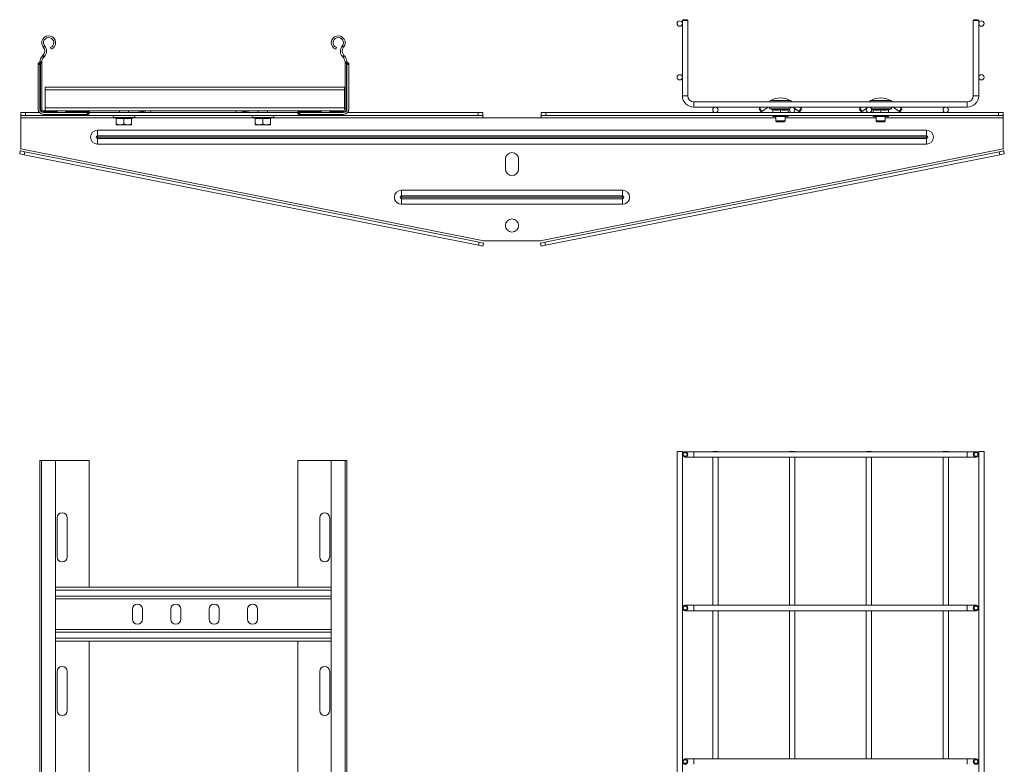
# Model space of a CAD drawing. Header units: millimetres. Extents: x 310 to 2055, y -1075 to 800.
# Tile 17 of 17: x 1414 to 2055, y 315 to 800. Entities that reach past the tile are written whole.
import ezdxf

# ---------------------------------------------------------------- set-up
doc = ezdxf.new("R2010")
doc.units = ezdxf.units.MM
doc.linetypes.add('K5LT32768', pattern=[0])
doc.linetypes.add('K5LT32769', pattern=[0])

msp = doc.modelspace()

# ---------------------------------------------------------------- linework, layer by layer
at = {"color": 7, "linetype": 'K5LT32768', "lineweight": 15}
for p, q in [((1845.89, 799.73), (1845.39, 799.23)), ((1845.39, 799.23), (1845.39, 750.26)), ((1848.89, 799.23), (1845.39, 799.23)), ((1845.89, 799.73), (1848.39, 799.73)), ((1848.89, 799.23), (1848.39, 799.73)), ((1848.89, 750.26), (1848.89, 799.23)), ((2035.39, 799.73), (2034.89, 799.23)), ((2034.89, 799.23), (2034.89, 750.26)), ((2038.39, 799.23), (2034.89, 799.23)), ((2035.39, 799.73), (2037.89, 799.73)), ((2038.39, 799.23), (2037.89, 799.73)), ((2038.39, 750.26), (2038.39, 799.23)), ((1429.06, 781.8), (1429.99, 782.57)), ((1624.72, 781.8), (1623.79, 782.57)), ((1428.54, 776.13), (1428.89, 776.49)), ((1428.54, 776.13), (1429.41, 775.31)), ((1428.89, 776.49), (1429.76, 775.67)), ((1434.15, 780.44), (1433.73, 781.57)), ((1619.63, 780.44), (1620.05, 781.57)), ((1624.9, 776.49), (1624.03, 775.67)), ((1625.24, 776.13), (1624.37, 775.31)), ((1625.24, 776.13), (1624.9, 776.49)), ((1425.69, 770.82), (1425.75, 771.16)), ((1425.69, 770.56), (1425.69, 770.82)), ((1425.69, 770.56), (1426.89, 770.56)), ((1425.69, 770.56), (1425.69, 741.66)), ((1425.75, 771.16), (1427.01, 771.16)), ((1426.79, 771.76), (1426.89, 771.76)), ((1426.89, 771.76), (1426.89, 772)), ((1426.89, 771.76), (1428.04, 771.76)), ((1426.89, 770.82), (1426.89, 770.56)), ((1426.89, 741.66), (1426.89, 770.56)), ((1426.9, 772.26), (1428.09, 772.26)), ((1427.29, 741.66), (1427.29, 771.41)), ((1428.09, 772.26), (1428.09, 772)), ((1428.09, 741.66), (1428.09, 772)), ((1429.41, 775.31), (1429.76, 775.67)), ((1624.37, 775.31), (1624.03, 775.67)), ((1625.69, 772.26), (1625.69, 772)), ((1626.89, 772.26), (1625.69, 772.26)), ((1625.69, 741.66), (1625.69, 772)), ((1626.89, 771.76), (1625.74, 771.76)), ((1626.49, 741.66), (1626.49, 771.41)), ((1628.03, 771.16), (1626.77, 771.16)), ((1626.89, 771.76), (1626.89, 772)), ((1627, 771.76), (1626.89, 771.76)), ((1626.89, 770.82), (1626.89, 770.56)), ((1628.09, 770.56), (1626.89, 770.56)), ((1626.89, 741.66), (1626.89, 770.56)), ((1628.09, 770.82), (1628.03, 771.16)), ((1628.09, 770.56), (1628.09, 770.82)), ((1628.09, 770.56), (1628.09, 741.66)), ((1625.39, 755.9), (1430.39, 755.9)), ((1430.39, 754.1), (1430.39, 755.9)), ((1625.39, 754.1), (1430.39, 754.1)), ((1430.39, 742.26), (1430.39, 754.1)), ((1625.39, 754.1), (1625.39, 755.9)), ((1625.39, 742.26), (1625.39, 754.1)), ((2030.89, 746.26), (1852.89, 746.26)), ((1414.39, 737.26), (1414.39, 739.26)), ((1414.39, 739.26), (1417.39, 739.26)), ((1417.39, 739.26), (1417.39, 737.26)), ((1417.39, 739.26), (1426.61, 739.26)), ((1427.29, 741.66), (1426.89, 741.66)), ((1428.09, 741.66), (1427.29, 741.66)), ((1429.29, 740.46), (1429.29, 739.66)), ((1429.29, 740.46), (1438.14, 740.46)), ((1429.29, 739.66), (1429.29, 739.26)), ((1429.29, 739.66), (1437.18, 739.66)), ((1457.69, 739.26), (1429.29, 739.26)), ((1429.29, 738.06), (1457.69, 738.06)), ((1625.39, 742.26), (1430.39, 742.26)), ((1430.39, 740.46), (1430.39, 742.26)), ((1438.14, 739.26), (1438.14, 740.46)), ((1444.64, 740.46), (1438.14, 740.46)), ((1443.68, 739.66), (1458.54, 739.66)), ((1444.64, 740.46), (1458.89, 740.46)), ((1457.69, 738.06), (1457.69, 739.26)), ((1457.69, 739.26), (1457.95, 739.26)), ((1457.95, 738.06), (1457.69, 738.06)), ((1458.29, 738.12), (1457.95, 738.06)), ((1458.29, 739.38), (1458.29, 738.12)), ((1458.89, 740.46), (1458.89, 740.41)), ((1594.89, 740.46), (1458.89, 740.46)), ((1458.89, 740.41), (1458.89, 739.15)), ((1458.89, 739.26), (1594.89, 739.26)), ((1478.64, 740.46), (1478.64, 739.26)), ((1484.64, 739.26), (1484.64, 740.46)), ((1489.4, 740.43), (1494.03, 739.76)), ((1494.03, 739.76), (1494.13, 740.46)), ((1497.51, 739.26), (1494.03, 739.76)), ((1499.18, 740.46), (1499.01, 739.26)), ((1554.78, 739.26), (1554.6, 740.46)), ((1559.76, 739.76), (1556.27, 739.26)), ((1559.65, 740.46), (1559.76, 739.76)), ((1564.39, 740.43), (1559.76, 739.76)), ((1569.14, 740.46), (1569.14, 739.26)), ((1575.14, 739.26), (1575.14, 740.46)), ((1594.89, 740.46), (1594.89, 740.41)), ((1609.14, 740.46), (1594.89, 740.46)), ((1594.89, 740.41), (1594.89, 739.15)), ((1610.1, 739.66), (1595.24, 739.66)), ((1595.49, 739.38), (1595.49, 738.12)), ((1595.49, 738.12), (1595.83, 738.06)), ((1596.09, 739.26), (1595.83, 739.26)), ((1595.83, 738.06), (1596.09, 738.06)), ((1596.09, 738.06), (1596.09, 739.26)), ((1596.09, 739.26), (1624.49, 739.26)), ((1624.49, 738.06), (1596.09, 738.06)), ((1609.14, 740.46), (1615.64, 740.46)), ((1624.49, 740.46), (1615.64, 740.46)), ((1615.64, 739.26), (1615.64, 740.46)), ((1624.49, 739.66), (1616.6, 739.66)), ((1624.49, 740.46), (1624.49, 739.66)), ((1624.49, 739.66), (1624.49, 739.26)), ((1625.39, 740.87), (1625.39, 742.26)), ((1625.69, 741.66), (1626.49, 741.66)), ((1626.49, 741.66), (1626.89, 741.66)), ((1627.17, 739.26), (1712.39, 739.26)), ((1712.39, 737.26), (1712.39, 739.26)), ((1712.39, 739.26), (1715.39, 739.26)), ((1715.39, 739.26), (1715.39, 737.26)), ((1753.39, 737.26), (1753.39, 739.26)), ((1753.39, 739.26), (1756.39, 739.26)), ((1756.39, 739.26), (1756.39, 737.26)), ((1756.39, 739.26), (2051.39, 739.26)), ((1852.89, 742.76), (2030.89, 742.76)), ((1896.73, 739.76), (1895.3, 741.8)), ((1895.71, 742.09), (1896.66, 742.76)), ((1895.71, 742.09), (1897.14, 740.04)), ((1900.5, 742.4), (1897.14, 740.04)), ((1902.5, 741.66), (1903.99, 741.11)), ((1903.99, 741.11), (1903.99, 741.12)), ((1904.23, 741.04), (1904.23, 739.26)), ((1909.23, 741.42), (1909.23, 741.04)), ((1909.23, 741.04), (1909.23, 739.26)), ((1914.23, 741.04), (1914.23, 739.26)), ((1914.47, 741.11), (1915.18, 741.37)), ((1914.47, 741.11), (1914.47, 741.12)), ((1916.85, 742.76), (1916.81, 742.76)), ((1917.96, 742.4), (1917.93, 742.42)), ((1921.32, 740.04), (1917.96, 742.4)), ((1921.32, 740.04), (1922.76, 742.09)), ((1923.17, 741.8), (1921.73, 739.76)), ((1922.76, 742.09), (1921.8, 742.76)), ((1962.05, 739.76), (1960.62, 741.8)), ((1961.03, 742.09), (1961.98, 742.76)), ((1961.03, 742.09), (1962.46, 740.04)), ((1965.82, 742.4), (1962.46, 740.04)), ((1965.86, 742.42), (1965.82, 742.4)), ((1966.97, 742.76), (1966.93, 742.76)), ((1968.6, 741.37), (1969.31, 741.11)), ((1969.31, 741.11), (1969.31, 741.12)), ((1969.55, 741.04), (1969.55, 739.26)), ((1974.55, 741.04), (1974.55, 741.42)), ((1974.55, 741.04), (1974.55, 739.26)), ((1979.55, 741.04), (1979.55, 739.26)), ((1979.79, 741.11), (1981.29, 741.66)), ((1979.79, 741.11), (1979.79, 741.12)), ((1986.64, 740.04), (1983.28, 742.4)), ((1986.64, 740.04), (1988.08, 742.09)), ((1988.49, 741.8), (1987.05, 739.76)), ((1988.08, 742.09), (1987.12, 742.76)), ((2051.39, 737.26), (2051.39, 739.26)), ((2051.39, 739.26), (2054.39, 739.26)), ((2054.39, 739.26), (2054.39, 737.26)), ((1417.39, 737.26), (1414.39, 737.26)), ((1414.39, 737.26), (1414.39, 735.76)), ((1414.39, 735.76), (1414.39, 715.76)), ((1417.39, 737.26), (1712.39, 737.26)), ((1474.91, 736.16), (1476.39, 735.62)), ((1476.4, 735.66), (1476.4, 735.65)), ((1476.64, 735.54), (1476.64, 731.86)), ((1476.64, 731.26), (1476.64, 731.86)), ((1476.64, 731.26), (1479.14, 731.26)), ((1479.14, 731.26), (1484.14, 731.26)), ((1481.64, 735.92), (1481.64, 735.54)), ((1481.64, 735.54), (1481.64, 731.86)), ((1486.64, 731.26), (1484.14, 731.26)), ((1486.64, 735.54), (1486.64, 731.86)), ((1486.64, 731.26), (1486.64, 731.86)), ((1486.88, 735.66), (1486.88, 735.65)), ((1486.89, 735.62), (1488.37, 736.16)), ((1565.41, 736.16), (1566.89, 735.62)), ((1566.9, 735.66), (1566.9, 735.65)), ((1567.14, 735.54), (1567.14, 731.86)), ((1567.14, 731.26), (1567.14, 731.86)), ((1567.14, 731.26), (1569.64, 731.26)), ((1569.64, 731.26), (1574.64, 731.26)), ((1572.14, 735.92), (1572.14, 735.54)), ((1572.14, 735.54), (1572.14, 731.86)), ((1577.14, 731.26), (1574.64, 731.26)), ((1577.14, 735.54), (1577.14, 731.86)), ((1577.14, 731.26), (1577.14, 731.86)), ((1577.38, 735.66), (1577.38, 735.65)), ((1577.39, 735.62), (1578.87, 736.16)), ((1715.39, 737.26), (1712.39, 737.26)), ((1715.39, 735.76), (1715.39, 737.26)), ((1753.39, 735.76), (1715.39, 735.76)), ((1756.39, 737.26), (1753.39, 737.26)), ((1753.39, 737.26), (1753.39, 735.76)), ((1756.39, 737.26), (2051.39, 737.26)), ((1904.23, 736.76), (1904.23, 737.26)), ((1906.73, 736.76), (1904.23, 736.76)), ((1906.23, 736.76), (1906.23, 733.81)), ((1906.23, 733.81), (1906.79, 733.26)), ((1906.23, 733.81), (1912.23, 733.81)), ((1911.73, 736.76), (1906.73, 736.76)), ((1906.79, 733.26), (1911.68, 733.26)), ((1911.68, 733.26), (1912.23, 733.81)), ((1914.23, 736.76), (1911.73, 736.76)), ((1912.23, 733.81), (1912.23, 736.76)), ((1914.23, 737.26), (1914.23, 736.76)), ((1969.55, 736.76), (1969.55, 737.26)), ((1972.05, 736.76), (1969.55, 736.76)), ((1971.55, 736.76), (1971.55, 733.81)), ((1971.55, 733.81), (1972.11, 733.26)), ((1971.55, 733.81), (1972.43, 733.81)), ((1977.05, 736.76), (1972.05, 736.76)), ((1972.11, 733.26), (1972.82, 733.26)), ((1972.43, 733.81), (1977.55, 733.81)), ((1972.82, 733.26), (1977, 733.26)), ((1977, 733.26), (1977.55, 733.81)), ((1979.55, 736.76), (1977.05, 736.76)), ((1977.55, 733.81), (1977.55, 736.76)), ((1979.55, 737.26), (1979.55, 736.76)), ((2054.39, 737.26), (2051.39, 737.26)), ((2054.39, 735.76), (2054.39, 737.26)), ((2054.39, 715.76), (2054.39, 735.76)), ((2004.39, 727.84), (1464.39, 727.84)), ((1464.39, 724.18), (1464.39, 727.84)), ((2004.39, 724.18), (2004.39, 727.84)), ((1464.39, 724.18), (2004.39, 724.18)), ((1464.39, 723.26), (1464.39, 724.18)), ((2004.39, 723.26), (1464.39, 723.26)), ((1464.39, 722.34), (1464.39, 723.26)), ((1464.39, 718.68), (1464.39, 722.34)), ((2004.39, 722.34), (1464.39, 722.34)), ((1464.39, 718.68), (2004.39, 718.68)), ((2004.39, 723.26), (2004.39, 724.18)), ((2004.39, 722.34), (2004.39, 723.26)), ((2004.39, 718.68), (2004.39, 722.34)), ((1413.71, 712.33), (1414.1, 714.29)), ((1416.65, 711.74), (1413.71, 712.33)), ((1414.1, 714.29), (1417.04, 713.7)), ((1414.39, 715.76), (1716.14, 655.76)), ((1417.04, 713.7), (1416.65, 711.74)), ((1712.91, 654.87), (1417.04, 713.7)), ((1752.64, 655.76), (2054.39, 715.76)), ((2051.74, 713.7), (1755.88, 654.87)), ((2051.74, 713.7), (2054.68, 714.29)), ((2052.13, 711.74), (2051.74, 713.7)), ((2055.07, 712.33), (2052.13, 711.74)), ((2054.68, 714.29), (2055.07, 712.33)), ((1712.52, 652.91), (1416.65, 711.74)), ((1730.14, 709.01), (1730.14, 702.51)), ((1738.64, 702.51), (1738.64, 709.01)), ((2052.13, 711.74), (1756.27, 652.91)), ((1806.39, 688.72), (1662.39, 688.72)), ((1662.39, 685.05), (1662.39, 688.72)), ((1806.39, 685.05), (1806.39, 688.72)), ((1662.39, 685.05), (1806.39, 685.05)), ((1662.39, 684.13), (1662.39, 685.05)), ((1662.39, 683.22), (1662.39, 684.13)), ((1806.39, 684.13), (1662.39, 684.13)), ((1806.39, 683.22), (1662.39, 683.22)), ((1662.39, 679.55), (1662.39, 683.22)), ((1806.39, 684.13), (1806.39, 685.05)), ((1806.39, 683.22), (1806.39, 684.13)), ((1806.39, 679.55), (1806.39, 683.22)), ((1662.39, 679.55), (1806.39, 679.55)), ((1712.52, 652.91), (1712.91, 654.87)), ((1712.91, 654.87), (1715.85, 654.29)), ((1715.85, 654.29), (1715.46, 652.33)), ((1716.14, 655.76), (1752.64, 655.76)), ((1752.93, 654.29), (1755.88, 654.87)), ((1753.32, 652.33), (1752.93, 654.29)), ((1755.88, 654.87), (1756.27, 652.91)), ((1715.46, 652.33), (1712.52, 652.91)), ((1756.27, 652.91), (1753.32, 652.33)), ((1841.89, 518.52), (1841.89, -87.26)), ((1845.39, 518.52), (1841.89, 518.52)), ((1845.39, -87.26), (1845.39, 518.52)), ((1852.89, 518.49), (1847.14, 518.49)), ((1847.14, 514.99), (1852.89, 514.99)), ((2030.89, 518.49), (1852.89, 518.49)), ((1852.89, 514.99), (2030.89, 514.99)), ((1865.14, 518.52), (1865.14, 518.49)), ((1868.64, 518.52), (1865.14, 518.52)), ((1865.14, 514.99), (1865.14, 418.49)), ((1868.64, 518.49), (1868.64, 518.52)), ((1868.64, 418.49), (1868.64, 514.99)), ((1915.14, 518.52), (1915.14, 518.49)), ((1918.64, 518.52), (1915.14, 518.52)), ((1915.14, 514.99), (1915.14, 418.49)), ((1918.64, 518.49), (1918.64, 518.52)), ((1918.64, 418.49), (1918.64, 514.99)), ((1965.14, 518.52), (1965.14, 518.49)), ((1968.64, 518.52), (1965.14, 518.52)), ((1965.14, 514.99), (1965.14, 418.49)), ((1968.64, 518.49), (1968.64, 518.52)), ((1968.64, 418.49), (1968.64, 514.99)), ((2015.14, 518.52), (2015.14, 518.49)), ((2018.64, 518.52), (2015.14, 518.52)), ((2015.14, 514.99), (2015.14, 418.49)), ((2018.64, 518.49), (2018.64, 518.52)), ((2018.64, 418.49), (2018.64, 514.99)), ((2036.64, 518.49), (2030.89, 518.49)), ((2030.89, 514.99), (2036.64, 514.99)), ((2038.39, 518.52), (2038.39, -87.26)), ((2041.89, 518.52), (2038.39, 518.52)), ((2041.89, -87.26), (2041.89, 518.52)), ((1426.89, -34.33), (1426.89, 512.74)), ((1428.02, 512.74), (1426.89, 512.74)), ((1428.02, 512.74), (1428.02, -34.26)), ((1437.12, 512.74), (1428.02, 512.74)), ((1437.12, -34.26), (1437.12, 512.74)), ((1437.12, 512.74), (1458.89, 512.74)), ((1458.89, 430.24), (1458.89, 512.74)), ((1594.89, 430.24), (1594.89, 512.74)), ((1594.89, 512.74), (1616.67, 512.74)), ((1616.67, 512.74), (1616.67, -34.26)), ((1625.77, 512.74), (1616.67, 512.74)), ((1625.77, -34.26), (1625.77, 512.74)), ((1626.89, 512.74), (1625.77, 512.74)), ((1626.89, -34.33), (1626.89, 512.74)), ((1438.14, 475.49), (1438.14, 449.99)), ((1444.64, 449.99), (1444.64, 475.49)), ((1609.14, 449.99), (1609.14, 475.49)), ((1615.64, 475.49), (1615.64, 449.99)), ((1616.67, 430.24), (1437.12, 430.24)), ((1616.67, 422.74), (1437.12, 422.74)), ((1852.89, 418.49), (1847.14, 418.49)), ((2030.89, 418.49), (1852.89, 418.49)), ((2036.64, 418.49), (2030.89, 418.49)), ((1487.14, 415.99), (1487.14, 409.49)), ((1493.64, 409.49), (1493.64, 415.99)), ((1512.14, 415.99), (1512.14, 409.49)), ((1518.64, 409.49), (1518.64, 415.99)), ((1537.14, 415.99), (1537.14, 409.49)), ((1543.64, 409.49), (1543.64, 415.99)), ((1562.14, 415.99), (1562.14, 409.49)), ((1568.64, 409.49), (1568.64, 415.99)), ((1847.14, 414.99), (1852.89, 414.99)), ((1852.89, 414.99), (2030.89, 414.99)), ((1865.14, 414.99), (1865.14, 318.49)), ((1868.64, 318.49), (1868.64, 414.99)), ((1915.14, 414.99), (1915.14, 318.49)), ((1918.64, 318.49), (1918.64, 414.99)), ((1965.14, 414.99), (1965.14, 318.49)), ((1968.64, 318.49), (1968.64, 414.99)), ((2015.14, 414.99), (2015.14, 318.49)), ((2018.64, 318.49), (2018.64, 414.99)), ((2030.89, 414.99), (2036.64, 414.99)), ((1616.67, 402.74), (1437.12, 402.74)), ((1616.67, 395.24), (1437.12, 395.24)), ((1458.89, 162.74), (1458.89, 395.24)), ((1594.89, 162.74), (1594.89, 395.24)), ((1438.14, 375.49), (1438.14, 349.99)), ((1444.64, 349.99), (1444.64, 375.49)), ((1609.14, 349.99), (1609.14, 375.49)), ((1615.64, 375.49), (1615.64, 349.99)), ((1852.89, 318.49), (1847.14, 318.49)), ((2030.89, 318.49), (1852.89, 318.49)), ((2036.64, 318.49), (2030.89, 318.49))]:
    msp.add_line(p, q, dxfattribs=at)
at = {"color": 8, "linetype": 'K5LT32769', "lineweight": 15, "true_color": 0x808080}
for p, q in [((1848.89, 750.26), (1845.39, 750.26)), ((1852.89, 746.26), (1852.89, 742.76)), ((1902.59, 747.02), (1915.87, 747.02)), ((1967.91, 747.02), (1969.86, 747.02)), ((1969.86, 747.02), (1981.19, 747.02)), ((2030.89, 746.26), (2030.89, 742.76)), ((2034.89, 750.26), (2038.39, 750.26)), ((1437.54, 739.26), (1437.54, 740.05)), ((1489.4, 740.46), (1489.4, 740.43)), ((1564.39, 740.43), (1564.38, 740.46)), ((1616.24, 739.26), (1616.24, 740.05)), ((1900.25, 742.76), (1900.5, 742.4)), ((1915.27, 741.66), (1902.5, 741.66)), ((1914.48, 741.42), (1914.47, 741.11)), ((1917.96, 742.4), (1918.21, 742.76)), ((1965.57, 742.76), (1965.82, 742.4)), ((1981.29, 741.66), (1968.52, 741.66)), ((1983.28, 742.4), (1983.53, 742.76)), ((1414.39, 735.76), (1476.01, 735.76)), ((1488.37, 736.16), (1474.91, 736.16)), ((1487.27, 735.76), (1566.51, 735.76)), ((1578.87, 736.16), (1565.41, 736.16)), ((1577.77, 735.76), (1715.39, 735.76)), ((1906.23, 735.76), (1753.39, 735.76)), ((1971.55, 735.76), (1912.23, 735.76)), ((2054.39, 735.76), (1977.55, 735.76)), ((1852.89, 518.49), (1852.89, 514.99)), ((2030.89, 518.49), (2030.89, 514.99)), ((1616.67, 428.44), (1437.12, 428.44)), ((1616.67, 424.54), (1437.12, 424.54)), ((1852.89, 418.49), (1852.89, 414.99)), ((2030.89, 418.49), (2030.89, 414.99)), ((1616.67, 400.94), (1437.12, 400.94)), ((1616.67, 397.04), (1437.12, 397.04)), ((1852.89, 318.49), (1852.89, 314.99)), ((2030.89, 318.49), (2030.89, 314.99))]:
    msp.add_line(p, q, dxfattribs=at)
at = {"color": 7, "linetype": 'K5LT32768', "const_width": 0.15}
for points in [[(1895.3, 741.8), (1895.31, 741.81), (1895.33, 741.83), (1895.37, 741.85), (1895.42, 741.89), (1895.48, 741.93), (1895.55, 741.98), (1895.63, 742.03), (1895.71, 742.09)], [(1897.14, 740.04), (1897.06, 739.99), (1896.98, 739.93), (1896.91, 739.88), (1896.85, 739.84), (1896.8, 739.8), (1896.76, 739.78), (1896.74, 739.76), (1896.73, 739.76)], [(1921.73, 739.76), (1921.72, 739.76), (1921.7, 739.78), (1921.66, 739.8), (1921.61, 739.84), (1921.55, 739.88), (1921.48, 739.93), (1921.4, 739.99), (1921.32, 740.04)], [(1922.76, 742.09), (1922.84, 742.03), (1922.91, 741.98), (1922.98, 741.93), (1923.05, 741.89), (1923.1, 741.85), (1923.13, 741.83), (1923.16, 741.81), (1923.17, 741.8)], [(1960.62, 741.8), (1960.63, 741.81), (1960.65, 741.83), (1960.69, 741.85), (1960.74, 741.89), (1960.8, 741.93), (1960.87, 741.98), (1960.95, 742.03), (1961.03, 742.09)], [(1962.46, 740.04), (1962.38, 739.99), (1962.3, 739.93), (1962.23, 739.88), (1962.17, 739.84), (1962.12, 739.8), (1962.08, 739.78), (1962.06, 739.76), (1962.05, 739.76)], [(1987.05, 739.76), (1987.04, 739.76), (1987.02, 739.78), (1986.98, 739.8), (1986.93, 739.84), (1986.87, 739.88), (1986.8, 739.93), (1986.72, 739.99), (1986.64, 740.04)], [(1988.08, 742.09), (1988.16, 742.03), (1988.23, 741.98), (1988.3, 741.93), (1988.37, 741.89), (1988.42, 741.85), (1988.45, 741.83), (1988.48, 741.81), (1988.49, 741.8)], [(1414.39, 715.76), (1414.33, 715.47), (1414.28, 715.2), (1414.23, 714.94), (1414.18, 714.72), (1414.15, 714.54), (1414.12, 714.4), (1414.1, 714.32), (1414.1, 714.29)], [(2054.68, 714.29), (2054.68, 714.32), (2054.66, 714.4), (2054.63, 714.54), (2054.6, 714.72), (2054.55, 714.94), (2054.5, 715.2), (2054.45, 715.47), (2054.39, 715.76)], [(1715.85, 654.29), (1715.85, 654.32), (1715.87, 654.4), (1715.9, 654.54), (1715.93, 654.72), (1715.98, 654.94), (1716.03, 655.2), (1716.08, 655.47), (1716.14, 655.76)], [(1752.64, 655.76), (1752.7, 655.47), (1752.75, 655.2), (1752.8, 654.94), (1752.85, 654.72), (1752.88, 654.54), (1752.91, 654.4), (1752.93, 654.32), (1752.93, 654.29)]]:
    msp.add_lwpolyline(points, dxfattribs=at)
at = {"color": 7, "linetype": 'K5LT32768', "lineweight": 15}
for centre, radius in [((1843.64, 797.23), 1.75), ((2040.14, 797.23), 1.75), ((1843.64, 762.23), 1.75), ((2040.14, 762.23), 1.75), ((1866.89, 741.01), 1.75), ((1916.89, 741.01), 1.75), ((1966.89, 741.01), 1.75), ((2016.89, 741.01), 1.75), ((1734.39, 665.76), 4.25), ((1847.14, 516.74), 1.75), ((1847.14, 516.74), 1.25), ((2036.64, 516.74), 1.75), ((2036.64, 516.74), 1.25), ((1847.14, 416.74), 1.75), ((1847.14, 416.74), 1.25), ((2036.64, 416.74), 1.75), ((2036.64, 416.74), 1.25), ((1847.14, 316.74), 1.75), ((1847.14, 316.74), 1.25), ((2036.64, 316.74), 1.75), ((2036.64, 316.74), 1.25)]:
    msp.add_circle(centre, radius, dxfattribs=at)
for centre, radius, start, end in [((1432.57, 784.71), 4.55, 290.35, 219.68156), ((1621.22, 784.71), 4.55, 320.31844, 249.65), ((1432.57, 784.71), 3.35, 290.35, 219.68156), ((1425.99, 779.25), 5.2, 316.46488, 39.68156), ((1621.22, 784.71), 3.35, 320.31844, 249.65), ((1627.8, 779.25), 5.2, 140.31844, 223.53512), ((1432.89, 772), 6, 136.46488, 177.51641), ((1425.99, 779.25), 4, 316.46488, 39.68156), ((1627.8, 779.25), 4, 140.31844, 223.53512), ((1620.89, 772), 6, 2.48359, 43.53512), ((1432.89, 772), 4.8, 136.46488, 180), ((1620.89, 772), 4.8, 0, 43.53512), ((1852.89, 750.26), 7.5, 180, 270), ((1852.89, 750.26), 4, 180, 270), ((1903.08, 746.21), 0.95, 120.90402, 176.98304), ((1909.23, 735.93), 12.92, 59.09598, 120.90402), ((1915.38, 746.21), 0.95, 3.01696, 59.09598), ((1968.4, 746.21), 0.95, 120.90402, 176.98304), ((1974.55, 735.93), 12.92, 59.09598, 120.90402), ((1980.7, 746.21), 0.95, 3.01696, 59.09598), ((2030.89, 750.26), 4, 270, 0), ((2030.89, 750.26), 7.5, 270, 0), ((1429.29, 741.66), 3.6, 180, 270), ((1429.29, 741.66), 2.4, 180, 270), ((1429.29, 741.66), 2, 180, 270), ((1429.29, 741.66), 1.2, 180, 270), ((1488.97, 737.46), 3, 81.8, 90), ((1564.81, 737.46), 3, 90, 98.2), ((1624.49, 741.66), 3.6, 270, 0), ((1624.49, 741.66), 2.4, 270, 0), ((1624.49, 741.66), 2, 270, 0), ((1624.49, 741.66), 1.2, 270, 0), ((1901.65, 740.76), 2, 90, 125), ((1902.69, 742.19), 0.567, 90, 250), ((1903.87, 740.78), 0.36, 7.17446, 70.7279), ((1914.59, 740.78), 0.36, 109.42621, 172.79469), ((1915.77, 742.19), 0.567, 46.21127, 90), ((1968.01, 742.19), 0.567, 90, 133.78872), ((1969.19, 740.78), 0.36, 7.20662, 70.69395), ((1979.91, 740.78), 0.36, 109.4052, 172.82917), ((1981.09, 742.19), 0.567, 290, 90), ((1982.13, 740.76), 2, 55, 90), ((1475.11, 736.69), 0.567, 90, 250), ((1476.28, 735.28), 0.36, 7.1801, 72.32384), ((1487, 735.28), 0.36, 108.07099, 172.85406), ((1488.17, 736.69), 0.567, 290, 90), ((1565.61, 736.69), 0.567, 90, 250), ((1566.78, 735.28), 0.36, 7.17677, 72.32717), ((1577.5, 735.28), 0.36, 108.07099, 172.85406), ((1578.67, 736.69), 0.567, 290, 90), ((1464.39, 723.26), 4.58, 90, 270), ((2004.39, 723.26), 4.58, 270, 90), ((1464.39, 723.26), 0.917, 90, 270), ((2004.39, 723.26), 0.917, 270, 90), ((1734.39, 709.01), 4.25, 0, 180), ((1734.39, 702.51), 4.25, 180, 0), ((1662.39, 684.13), 4.58, 90, 270), ((1806.39, 684.13), 4.58, 270, 90), ((1662.39, 684.13), 0.917, 90, 270), ((1806.39, 684.13), 0.917, 270, 90), ((1441.39, 475.49), 3.25, 0, 180), ((1612.39, 475.49), 3.25, 0, 180), ((1441.39, 449.99), 3.25, 180, 0), ((1612.39, 449.99), 3.25, 180, 0), ((1490.39, 415.99), 3.25, 0, 180), ((1515.39, 415.99), 3.25, 0, 180), ((1540.39, 415.99), 3.25, 0, 180), ((1565.39, 415.99), 3.25, 0, 180), ((1490.39, 409.49), 3.25, 180, 0), ((1515.39, 409.49), 3.25, 180, 0), ((1540.39, 409.49), 3.25, 180, 0), ((1565.39, 409.49), 3.25, 180, 0), ((1441.39, 375.49), 3.25, 0, 180), ((1612.39, 375.49), 3.25, 0, 180), ((1441.39, 349.99), 3.25, 180, 0), ((1612.39, 349.99), 3.25, 180, 0)]:
    msp.add_arc(centre, radius, start, end, dxfattribs=at)
for points, knots in [([(1425.75, 771.16), (1425.8, 771.29), (1425.91, 771.54), (1426.2, 771.68), (1426.43, 771.72), (1426.49, 771.73)], [0, 0, 0, 0, 0.415395, 0.827761, 1, 1, 1, 1]), ([(1426.49, 771.73), (1426.58, 771.74), (1426.7, 771.76), (1426.77, 771.76), (1426.79, 771.76)], [0, 0, 0, 0, 0.782751, 1, 1, 1, 1]), ([(1426.89, 772), (1426.89, 772.05), (1426.89, 772.13), (1426.9, 772.22), (1426.9, 772.26)], [0, 0, 0, 0, 0.614502, 1, 1, 1, 1]), ([(1427.01, 771.16), (1426.96, 771.06), (1426.9, 770.94), (1426.89, 770.84), (1426.89, 770.82)], [0, 0, 0, 0, 0.779153, 1, 1, 1, 1]), ([(1427.29, 771.41), (1427.2, 771.36), (1427.09, 771.28), (1427.03, 771.18), (1427.01, 771.16)], [0, 0, 0, 0, 0.795491, 1, 1, 1, 1]), ([(1428.04, 771.76), (1427.97, 771.74), (1427.83, 771.7), (1427.52, 771.53), (1427.33, 771.43), (1427.29, 771.41)], [0, 0, 0, 0, 0.450589, 0.898479, 1, 1, 1, 1]), ([(1428.09, 772.26), (1428.09, 772.2), (1428.09, 772.09), (1428.09, 771.94), (1428.08, 771.83), (1428.06, 771.77), (1428.05, 771.76), (1428.04, 771.76)], [0, 0, 0, 0, 0.214006, 0.428023, 0.641622, 0.85362, 1, 1, 1, 1]), ([(1625.69, 772.26), (1625.69, 772.2), (1625.69, 772.09), (1625.69, 771.94), (1625.7, 771.83), (1625.72, 771.77), (1625.74, 771.76), (1625.74, 771.76)], [0, 0, 0, 0, 0.214007, 0.428025, 0.641625, 0.853625, 1, 1, 1, 1]), ([(1625.74, 771.76), (1625.81, 771.74), (1625.95, 771.7), (1626.26, 771.53), (1626.46, 771.43), (1626.49, 771.41)], [0, 0, 0, 0, 0.450593, 0.898485, 1, 1, 1, 1]), ([(1626.49, 771.41), (1626.58, 771.36), (1626.69, 771.28), (1626.75, 771.18), (1626.77, 771.16)], [0, 0, 0, 0, 0.795507, 1, 1, 1, 1]), ([(1626.77, 771.16), (1626.82, 771.06), (1626.88, 770.94), (1626.89, 770.84), (1626.89, 770.82)], [0, 0, 0, 0, 0.779155, 1, 1, 1, 1]), ([(1626.89, 772), (1626.89, 772.05), (1626.89, 772.13), (1626.89, 772.22), (1626.89, 772.26)], [0, 0, 0, 0, 0.614501, 1, 1, 1, 1]), ([(1627.29, 771.73), (1627.2, 771.74), (1627.08, 771.76), (1627.01, 771.76), (1627, 771.76)], [0, 0, 0, 0, 0.782751, 1, 1, 1, 1]), ([(1628.03, 771.16), (1627.98, 771.29), (1627.88, 771.54), (1627.58, 771.68), (1627.36, 771.72), (1627.29, 771.73)], [0, 0, 0, 0, 0.415395, 0.82777, 1, 1, 1, 1]), ([(1436.94, 739.26), (1436.95, 739.27), (1436.96, 739.29), (1437.06, 739.44), (1437.14, 739.59), (1437.18, 739.66)], [0, 0, 0, 0, 0.346328, 0.691473, 1, 1, 1, 1]), ([(1437.18, 739.66), (1437.25, 739.78), (1437.35, 739.93), (1437.51, 740.03), (1437.54, 740.05)], [0, 0, 0, 0, 0.771666, 1, 1, 1, 1]), ([(1437.54, 740.05), (1437.68, 740.13), (1437.92, 740.29), (1438.11, 740.44), (1438.13, 740.45), (1438.14, 740.46)], [0, 0, 0, 0, 0.407022, 0.75165, 1, 1, 1, 1]), ([(1443.68, 739.66), (1443.63, 739.57), (1443.53, 739.39), (1443.45, 739.27), (1443.44, 739.26), (1443.44, 739.26)], [0, 0, 0, 0, 0.406589, 0.815328, 1, 1, 1, 1]), ([(1444.04, 740.05), (1443.93, 739.96), (1443.79, 739.85), (1443.7, 739.7), (1443.68, 739.66)], [0, 0, 0, 0, 0.771593, 1, 1, 1, 1]), ([(1444.64, 740.46), (1444.63, 740.45), (1444.59, 740.42), (1444.37, 740.26), (1444.15, 740.12), (1444.04, 740.05)], [0, 0, 0, 0, 0.333665, 0.666035, 1, 1, 1, 1]), ([(1457.95, 739.26), (1458.03, 739.27), (1458.14, 739.29), (1458.26, 739.37), (1458.29, 739.38)], [0, 0, 0, 0, 0.77901, 1, 1, 1, 1]), ([(1458.29, 739.38), (1458.34, 739.41), (1458.44, 739.48), (1458.51, 739.59), (1458.54, 739.66)], [0, 0, 0, 0, 0.438592, 1, 1, 1, 1]), ([(1458.86, 738.86), (1458.83, 738.71), (1458.76, 738.4), (1458.54, 738.2), (1458.35, 738.14), (1458.29, 738.12)], [0, 0, 0, 0, 0.412838, 0.826598, 1, 1, 1, 1]), ([(1458.54, 739.66), (1458.63, 739.82), (1458.8, 740.13), (1458.89, 740.34), (1458.89, 740.4), (1458.89, 740.41)], [0, 0, 0, 0, 0.489498, 0.908793, 1, 1, 1, 1]), ([(1458.89, 739.15), (1458.89, 739.09), (1458.88, 739.01), (1458.86, 738.89), (1458.86, 738.86)], [0, 0, 0, 0, 0.782691, 1, 1, 1, 1]), ([(1595.24, 739.66), (1595.15, 739.82), (1594.99, 740.13), (1594.9, 740.34), (1594.89, 740.4), (1594.89, 740.41)], [0, 0, 0, 0, 0.489499, 0.908793, 1, 1, 1, 1]), ([(1594.89, 739.15), (1594.9, 739.09), (1594.9, 739.01), (1594.92, 738.89), (1594.92, 738.86)], [0, 0, 0, 0, 0.782691, 1, 1, 1, 1]), ([(1594.92, 738.86), (1594.96, 738.71), (1595.02, 738.4), (1595.25, 738.2), (1595.44, 738.14), (1595.49, 738.12)], [0, 0, 0, 0, 0.412837, 0.826596, 1, 1, 1, 1]), ([(1595.49, 739.38), (1595.45, 739.41), (1595.35, 739.48), (1595.28, 739.59), (1595.24, 739.66)], [0, 0, 0, 0, 0.438598, 1, 1, 1, 1]), ([(1595.83, 739.26), (1595.75, 739.27), (1595.65, 739.29), (1595.52, 739.37), (1595.49, 739.38)], [0, 0, 0, 0, 0.779009, 1, 1, 1, 1]), ([(1609.14, 740.46), (1609.16, 740.45), (1609.19, 740.42), (1609.41, 740.26), (1609.63, 740.12), (1609.74, 740.05)], [0, 0, 0, 0, 0.333665, 0.666038, 1, 1, 1, 1]), ([(1609.74, 740.05), (1609.85, 739.96), (1610, 739.85), (1610.08, 739.7), (1610.1, 739.66)], [0, 0, 0, 0, 0.77159, 1, 1, 1, 1]), ([(1610.1, 739.66), (1610.15, 739.57), (1610.25, 739.39), (1610.33, 739.27), (1610.34, 739.26), (1610.34, 739.26)], [0, 0, 0, 0, 0.406588, 0.815328, 1, 1, 1, 1]), ([(1616.24, 740.05), (1616.11, 740.13), (1615.86, 740.29), (1615.67, 740.44), (1615.65, 740.45), (1615.64, 740.46)], [0, 0, 0, 0, 0.407023, 0.751651, 1, 1, 1, 1]), ([(1616.6, 739.66), (1616.53, 739.78), (1616.43, 739.93), (1616.28, 740.03), (1616.24, 740.05)], [0, 0, 0, 0, 0.771661, 1, 1, 1, 1]), ([(1616.84, 739.26), (1616.83, 739.27), (1616.82, 739.29), (1616.72, 739.44), (1616.64, 739.59), (1616.6, 739.66)], [0, 0, 0, 0, 0.34633, 0.691474, 1, 1, 1, 1]), ([(1903.98, 741.42), (1904.86, 741.27), (1906.11, 741.06), (1907.87, 741.16), (1908.74, 741.32), (1909.23, 741.42)], [0, 0, 0, 0, 0.49973, 0.714799, 1, 1, 1, 1]), ([(1904.23, 741.04), (1904.23, 741.08), (1904.22, 741.16), (1904.16, 741.27), (1904.08, 741.36), (1904.02, 741.4), (1903.98, 741.41), (1903.98, 741.42)], [0, 0, 0, 0, 0.236184, 0.471403, 0.73247, 0.992099, 1, 1, 1, 1]), ([(1909.23, 741.04), (1908.4, 740.91), (1906.73, 740.64), (1905.06, 740.91), (1904.23, 741.04)], [0, 0, 0, 0, 0.500001, 1, 1, 1, 1]), ([(1909.23, 741.42), (1910.1, 741.27), (1911.34, 741.06), (1913.11, 741.16), (1913.99, 741.32), (1914.48, 741.42)], [0, 0, 0, 0, 0.499731, 0.7148, 1, 1, 1, 1]), ([(1914.23, 741.04), (1913.4, 740.91), (1911.73, 740.64), (1910.06, 740.91), (1909.23, 741.04)], [0, 0, 0, 0, 0.5, 1, 1, 1, 1]), ([(1914.48, 741.42), (1914.48, 741.41), (1914.45, 741.4), (1914.38, 741.36), (1914.3, 741.27), (1914.24, 741.16), (1914.24, 741.08), (1914.23, 741.04)], [0, 0, 0, 0, 0.007901, 0.26753, 0.528597, 0.763816, 1, 1, 1, 1]), ([(1969.3, 741.42), (1970.18, 741.27), (1971.43, 741.06), (1973.19, 741.16), (1974.06, 741.32), (1974.55, 741.42)], [0, 0, 0, 0, 0.499732, 0.714799, 1, 1, 1, 1]), ([(1969.3, 741.42), (1969.3, 741.41), (1969.34, 741.4), (1969.4, 741.36), (1969.48, 741.27), (1969.54, 741.16), (1969.55, 741.08), (1969.55, 741.04)], [0, 0, 0, 0, 0.007925, 0.267526, 0.528606, 0.763821, 1, 1, 1, 1]), ([(1974.55, 741.04), (1973.72, 740.91), (1972.05, 740.64), (1970.38, 740.91), (1969.55, 741.04)], [0, 0, 0, 0, 0.5, 1, 1, 1, 1]), ([(1974.55, 741.42), (1975.42, 741.27), (1976.66, 741.06), (1978.43, 741.16), (1979.31, 741.32), (1979.8, 741.42)], [0, 0, 0, 0, 0.49973, 0.714799, 1, 1, 1, 1]), ([(1979.55, 741.04), (1978.72, 740.91), (1977.05, 740.64), (1975.38, 740.91), (1974.55, 741.04)], [0, 0, 0, 0, 0.5, 1, 1, 1, 1]), ([(1979.55, 741.04), (1979.55, 741.08), (1979.56, 741.16), (1979.62, 741.27), (1979.7, 741.36), (1979.77, 741.4), (1979.8, 741.41), (1979.8, 741.42)], [0, 0, 0, 0, 0.236179, 0.471394, 0.732474, 0.992075, 1, 1, 1, 1]), ([(1476.39, 735.92), (1476.59, 735.88), (1477.63, 735.67), (1479.4, 735.52), (1480.93, 735.79), (1481.64, 735.92)], [0, 0, 0, 0, 0.118084, 0.592259, 1, 1, 1, 1]), ([(1476.39, 735.92), (1476.39, 735.92), (1476.43, 735.9), (1476.49, 735.86), (1476.57, 735.77), (1476.63, 735.66), (1476.64, 735.58), (1476.64, 735.54)], [0, 0, 0, 0, 0.007925, 0.26755, 0.528612, 0.763815, 1, 1, 1, 1]), ([(1481.64, 735.54), (1480.82, 735.41), (1479.15, 735.15), (1477.49, 735.41), (1476.64, 735.54)], [0, 0, 0, 0, 0.492148, 1, 1, 1, 1]), ([(1476.64, 731.86), (1477.38, 731.58), (1478.2, 731.27), (1479.05, 731.26), (1479.14, 731.26)], [0, 0, 0, 0, 0.896036, 1, 1, 1, 1]), ([(1479.14, 731.26), (1479.83, 731.34), (1480.68, 731.44), (1481.48, 731.79), (1481.64, 731.86)], [0, 0, 0, 0, 0.80146, 1, 1, 1, 1]), ([(1481.64, 735.92), (1481.84, 735.88), (1482.87, 735.67), (1484.63, 735.52), (1486.18, 735.79), (1486.89, 735.92)], [0, 0, 0, 0, 0.118084, 0.592259, 1, 1, 1, 1]), ([(1486.64, 735.54), (1485.82, 735.41), (1484.15, 735.15), (1482.49, 735.41), (1481.64, 735.54)], [0, 0, 0, 0, 0.492148, 1, 1, 1, 1]), ([(1481.64, 731.86), (1482.38, 731.58), (1483.2, 731.27), (1484.05, 731.26), (1484.14, 731.26)], [0, 0, 0, 0, 0.89604, 1, 1, 1, 1]), ([(1484.14, 731.26), (1484.83, 731.34), (1485.68, 731.44), (1486.48, 731.79), (1486.64, 731.86)], [0, 0, 0, 0, 0.801464, 1, 1, 1, 1]), ([(1486.64, 735.54), (1486.65, 735.58), (1486.65, 735.66), (1486.71, 735.77), (1486.79, 735.86), (1486.86, 735.9), (1486.89, 735.92), (1486.89, 735.92)], [0, 0, 0, 0, 0.236185, 0.471388, 0.73245, 0.992075, 1, 1, 1, 1]), ([(1566.89, 735.92), (1567.09, 735.88), (1568.13, 735.67), (1569.9, 735.52), (1571.43, 735.79), (1572.14, 735.92)], [0, 0, 0, 0, 0.118082, 0.592259, 1, 1, 1, 1]), ([(1566.89, 735.92), (1566.89, 735.92), (1566.93, 735.9), (1566.99, 735.86), (1567.07, 735.77), (1567.13, 735.66), (1567.14, 735.58), (1567.14, 735.54)], [0, 0, 0, 0, 0.007901, 0.26753, 0.528597, 0.763816, 1, 1, 1, 1]), ([(1572.14, 735.54), (1571.32, 735.41), (1569.65, 735.15), (1567.99, 735.41), (1567.14, 735.54)], [0, 0, 0, 0, 0.492148, 1, 1, 1, 1]), ([(1567.14, 731.86), (1567.88, 731.58), (1568.7, 731.27), (1569.55, 731.26), (1569.64, 731.26)], [0, 0, 0, 0, 0.896036, 1, 1, 1, 1]), ([(1569.64, 731.26), (1570.33, 731.34), (1571.18, 731.44), (1571.98, 731.79), (1572.14, 731.86)], [0, 0, 0, 0, 0.801464, 1, 1, 1, 1]), ([(1572.14, 735.92), (1572.34, 735.88), (1573.37, 735.67), (1575.13, 735.52), (1576.68, 735.79), (1577.39, 735.92)], [0, 0, 0, 0, 0.118084, 0.592259, 1, 1, 1, 1]), ([(1577.14, 735.54), (1576.32, 735.41), (1574.65, 735.15), (1572.99, 735.41), (1572.14, 735.54)], [0, 0, 0, 0, 0.492149, 1, 1, 1, 1]), ([(1572.14, 731.86), (1572.88, 731.58), (1573.7, 731.27), (1574.55, 731.26), (1574.64, 731.26)], [0, 0, 0, 0, 0.89604, 1, 1, 1, 1]), ([(1574.64, 731.26), (1575.33, 731.34), (1576.18, 731.44), (1576.98, 731.79), (1577.14, 731.86)], [0, 0, 0, 0, 0.801461, 1, 1, 1, 1]), ([(1577.14, 735.54), (1577.15, 735.58), (1577.15, 735.66), (1577.21, 735.77), (1577.29, 735.86), (1577.36, 735.9), (1577.39, 735.92), (1577.39, 735.92)], [0, 0, 0, 0, 0.236182, 0.471387, 0.73247, 0.992075, 1, 1, 1, 1]), ([(1905.34, 737.26), (1905.43, 737.18), (1905.78, 736.89), (1906.29, 736.77), (1906.66, 736.76), (1906.73, 736.76)], [0, 0, 0, 0, 0.241397, 0.863651, 1, 1, 1, 1]), ([(1906.73, 736.76), (1906.98, 736.78), (1907.48, 736.82), (1907.91, 737.11), (1908.14, 737.26)], [0, 0, 0, 0, 0.488921, 1, 1, 1, 1]), ([(1910.34, 737.26), (1910.43, 737.18), (1910.78, 736.89), (1911.29, 736.77), (1911.66, 736.76), (1911.73, 736.76)], [0, 0, 0, 0, 0.241397, 0.863643, 1, 1, 1, 1]), ([(1911.73, 736.76), (1911.98, 736.78), (1912.48, 736.82), (1912.91, 737.11), (1913.14, 737.26)], [0, 0, 0, 0, 0.488913, 1, 1, 1, 1]), ([(1970.66, 737.26), (1970.75, 737.18), (1971.1, 736.89), (1971.61, 736.77), (1971.98, 736.76), (1972.05, 736.76)], [0, 0, 0, 0, 0.241402, 0.863637, 1, 1, 1, 1]), ([(1972.05, 736.76), (1972.3, 736.78), (1972.8, 736.82), (1973.23, 737.11), (1973.46, 737.26)], [0, 0, 0, 0, 0.488917, 1, 1, 1, 1]), ([(1975.66, 737.26), (1975.75, 737.18), (1976.1, 736.89), (1976.61, 736.77), (1976.98, 736.76), (1977.05, 736.76)], [0, 0, 0, 0, 0.241402, 0.863652, 1, 1, 1, 1]), ([(1977.05, 736.76), (1977.3, 736.78), (1977.8, 736.82), (1978.23, 737.11), (1978.46, 737.26)], [0, 0, 0, 0, 0.488917, 1, 1, 1, 1])]:
    msp.add_open_spline(points, degree=3, knots=knots, dxfattribs=at)
at = {"color": 8, "linetype": 'K5LT32769', "lineweight": 15, "true_color": 0x808080}
for points, knots in [([(1903.99, 741.12), (1903.99, 741.13), (1903.99, 741.16), (1903.98, 741.32), (1903.98, 741.42)], [0, 0, 0, 0, 0.383537, 1, 1, 1, 1]), ([(1969.31, 741.12), (1969.31, 741.13), (1969.31, 741.16), (1969.3, 741.32), (1969.3, 741.42)], [0, 0, 0, 0, 0.385252, 1, 1, 1, 1]), ([(1979.8, 741.42), (1979.79, 741.24), (1979.78, 741.07), (1979.79, 741.11), (1979.79, 741.11)], [0, 0, 0, 0, 0.99853, 1, 1, 1, 1]), ([(1476.4, 735.65), (1476.4, 735.64), (1476.41, 735.57), (1476.4, 735.76), (1476.39, 735.92)], [0, 0, 0, 0, 0.119409, 1, 1, 1, 1]), ([(1486.89, 735.92), (1486.89, 735.88), (1486.88, 735.69), (1486.88, 735.68), (1486.88, 735.66)], [0, 0, 0, 0, 0.236148, 1, 1, 1, 1]), ([(1566.9, 735.65), (1566.9, 735.64), (1566.91, 735.57), (1566.9, 735.76), (1566.89, 735.92)], [0, 0, 0, 0, 0.119409, 1, 1, 1, 1]), ([(1577.39, 735.92), (1577.39, 735.88), (1577.38, 735.69), (1577.38, 735.68), (1577.38, 735.66)], [0, 0, 0, 0, 0.236148, 1, 1, 1, 1])]:
    msp.add_open_spline(points, degree=3, knots=knots, dxfattribs=at)

doc.saveas('drawing.dxf')
